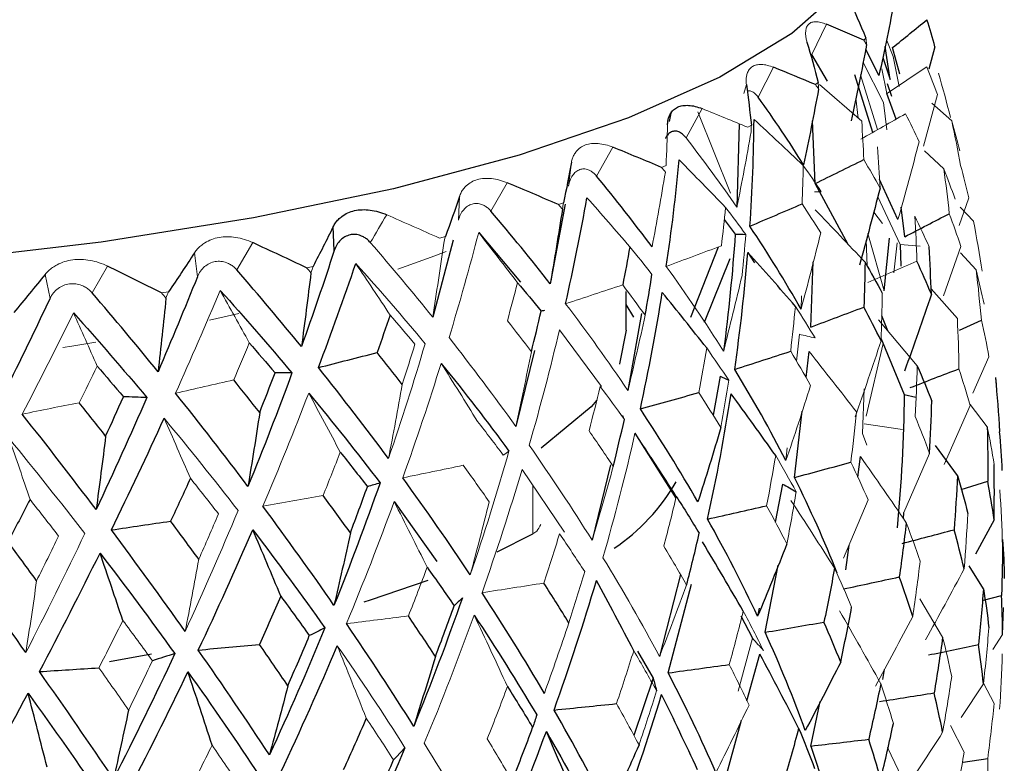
# Paper-space layout '_Dimetric' of a CAD drawing. Header units: millimetres. Extents: x -169 to 64, y -7 to 333.
# Tile 12 of 14: x 8 to 22, y 138 to 149. Entities that reach past the tile are written whole.
import ezdxf

# ---------------------------------------------------------------- set-up
doc = ezdxf.new("R2010")
doc.units = ezdxf.units.MM

psp = doc.layouts.new('_Dimetric')

# ---------------------------------------------------------------- linework, layer by layer
at = {"color": 144, "linetype": 'Continuous', "lineweight": 18}
for p, q in [((19.932, 148.979), (19.721, 148.543)), ((20.801, 148.742), (20.893, 148.515)), ((20.46, 148.427), (20.754, 147.853)), ((20.893, 148.515), (20.978, 148.08)), ((19.172, 148.358), (18.95, 147.928)), ((20.804, 147.979), (20.731, 148.334)), ((19.775, 148.109), (19.814, 148.139)), ((20.424, 148.25), (20.67, 147.461)), ((18.746, 147.983), (18.781, 148.11)), ((20.441, 147.582), (19.833, 148.109)), ((20.392, 147.624), (20.356, 147.915)), ((20.754, 147.853), (20.803, 147.46)), ((21.532, 147.967), (21.329, 147.225)), ((18.081, 147.717), (18.553, 146.548)), ((18.799, 147.496), (18.852, 147.524)), ((16.859, 147.208), (16.623, 146.793)), ((16.22, 146.647), (16.262, 146.992)), ((17.56, 146.918), (17.624, 146.945)), ((15.339, 146.696), (15.101, 146.289)), ((19.761, 146.566), (19.859, 146.567)), ((14.637, 146.157), (14.65, 146.5)), ((20.672, 146.495), (20.992, 145.807)), ((21.982, 146.477), (21.843, 146.08)), ((16.074, 146.383), (16.149, 146.408)), ((20.742, 146.111), (20.613, 146.274)), ((14.362, 145.899), (14.448, 145.921)), ((20.52, 145.499), (20.504, 145.871)), ((20.53, 145.967), (20.763, 145.142)), ((11.676, 145.834), (11.445, 145.442)), ((20.95, 145.833), (20.901, 145.4)), ((20.992, 145.807), (21.281, 145.785)), ((21.866, 145.78), (21.616, 145.07)), ((10.878, 145.342), (10.836, 145.687)), ((9.585, 145.496), (9.363, 145.111)), ((12.448, 145.473), (12.543, 145.492)), ((8.756, 145.03), (8.686, 145.377)), ((21.818, 144.743), (21.44, 145.17)), ((10.36, 145.111), (10.463, 145.126)), ((19.572, 145.066), (19.567, 144.875)), ((21.24, 144.059), (20.682, 144.723)), ((16.091, 144.581), (16.695, 143.762)), ((19.543, 144.514), (19.502, 144.126)), ((20.748, 144.381), (20.504, 143.337)), ((22.273, 144.192), (22.042, 143.668)), ((20.45, 143.087), (20.478, 143.73)), ((22, 143.488), (21.626, 142.642)), ((22.248, 143.183), (22.002, 143.505)), ((20.478, 143.224), (21.027, 143.143)), ((20.513, 142.916), (20.45, 143.087)), ((19.369, 142.878), (19.35, 142.696)), ((21.418, 142.798), (21.048, 141.95)), ((15.552, 142.57), (16.164, 141.666)), ((15.706, 141.641), (15.706, 142.342)), ((20.534, 142.131), (20.179, 141.293)), ((21.606, 140.156), (21.275, 140.707)), ((22.469, 140.191), (22.481, 140.583)), ((22.469, 140.191), (22.328, 139.978)), ((18.869, 140.139), (18.661, 139.377)), ((22.193, 139.481), (21.873, 138.999)), ((22.347, 139.2), (22.192, 139.494)), ((21.915, 138.497), (21.718, 138.882)), ((21.175, 137.812), (20.81, 138.564))]:
    psp.add_line(p, q, dxfattribs=at)
at = {"color": 7, "linetype": 'Continuous', "lineweight": 25}
for p, q in [((19.949, 148.161), (19.721, 148.543)), ((20.689, 148.239), (20.498, 148.618)), ((20.852, 148.182), (20.776, 148.66)), ((20.988, 148.258), (20.885, 148.642)), ((21.495, 148.651), (21.408, 148.331)), ((20.743, 148.501), (20.852, 148.182)), ((20.602, 147.422), (20.344, 148.25)), ((20.874, 147.939), (20.813, 148.12)), ((20.938, 147.614), (20.804, 147.979)), ((21.738, 147.586), (21.451, 147.842)), ((17.699, 147.724), (17.671, 147.579)), ((19.769, 146.685), (19.73, 147.589)), ((18.679, 147.545), (18.645, 146.345)), ((21.623, 146.896), (21.345, 147.156)), ((20.963, 146.169), (20.697, 146.744)), ((20.246, 145.808), (19.769, 146.685)), ((16.171, 146.386), (15.957, 145.241)), ((21.061, 145.92), (21.011, 146.346)), ((22.05, 146.143), (21.859, 146.345)), ((18.462, 146.167), (18.62, 145.957)), ((12.847, 145.72), (12.833, 146.063)), ((14.561, 145.871), (14.266, 144.76)), ((14.927, 145.98), (15.529, 145.265)), ((20.763, 145.142), (20.84, 145.899)), ((17.98, 144.76), (18.378, 145.772)), ((20.992, 145.807), (21.003, 145.496)), ((18.542, 145.603), (18.173, 144.683)), ((18.802, 145.694), (18.897, 145.543)), ((22.089, 145.441), (21.864, 145.686)), ((19.709, 144.619), (19.743, 145.557)), ((17.05, 144.573), (17.05, 145.132)), ((17.161, 144.759), (17.05, 144.942)), ((17.269, 144.812), (17.075, 143.706)), ((20.818, 144.562), (20.728, 144.779)), ((21.85, 144.572), (22.163, 144.717)), ((20.72, 144.447), (21.054, 143.647)), ((15.731, 144.281), (15.461, 143.189)), ((19.639, 143.892), (19.683, 144.266)), ((18.401, 143.91), (18.302, 143.348)), ((21.054, 143.647), (21.222, 143.607)), ((19.473, 142.452), (19.583, 143.407)), ((17.177, 143.09), (17.766, 142.155)), ((21.818, 142.483), (21.503, 142.914)), ((17.577, 142.481), (17.41, 142.739)), ((20.383, 142.457), (20.422, 142.756)), ((16.826, 142.636), (16.56, 141.55)), ((19.301, 142.359), (19.197, 141.81)), ((21.874, 142.278), (22.254, 142.401)), ((13.71, 142.105), (14.323, 141.243)), ((21.042, 141.857), (21.048, 141.95)), ((22.347, 141.842), (22.077, 141.347)), ((15.191, 141.384), (15.706, 141.641)), ((20.213, 141.124), (20.258, 141.478)), ((19.05, 140.224), (19.239, 141.189)), ((22.193, 140.852), (21.987, 141.181)), ((17.83, 141.057), (17.53, 139.876)), ((17.655, 139.64), (17.99, 140.917)), ((22.194, 140.687), (22.453, 140.754)), ((18.964, 140.571), (18.942, 140.456)), ((18.703, 140.459), (18.869, 140.139)), ((9.611, 139.805), (10.217, 139.916)), ((17.211, 139.954), (17.438, 139.562)), ((18.789, 139.238), (18.976, 139.91)), ((20.746, 139.545), (20.767, 139.69)), ((17.438, 139.562), (17.162, 138.737)), ((19.708, 138.586), (19.845, 139.229)), ((18.44, 137.979), (18.711, 138.958)), ((21.9, 138.354), (22.254, 138.405))]:
    psp.add_line(p, q, dxfattribs=at)
at = {"color": 7, "linetype": 'Continuous', "lineweight": 25, "flags": 128}
for points in [[(20.534, 150.013), (20.173, 149.498), (19.433, 148.843), (18.397, 148.218), (17.083, 147.632), (15.51, 147.093), (13.702, 146.611), (11.687, 146.191), (9.494, 145.841), (7.157, 145.566), (4.711, 145.37), (2.195, 145.256), (-0.355, 145.225)], [(17.05, 144.573), (16.953, 144.087), (16.952, 144.085)], [(16.628, 143.564), (16.545, 143.47), (15.826, 142.874)], [(13.277, 140.664), (13.37, 140.693), (14.201, 140.976)]]:
    psp.add_lwpolyline(points, dxfattribs=at)
at = {"color": 144, "linetype": 'Continuous', "lineweight": 18, "flags": 128}
for points in [[(14.457, 145.705), (14.243, 145.623), (13.763, 145.453)], [(11.475, 144.813), (11.369, 144.788), (11.053, 144.718)], [(9.416, 144.403), (9.072, 144.345), (8.94, 144.324)]]:
    psp.add_lwpolyline(points, dxfattribs=at)
at = {"color": 144, "linetype": 'Continuous', "lineweight": 18}
psp.add_arc((18.092, 150.785), 3.133, 319.4798, 320.2164, dxfattribs=at)
at = {"color": 7, "linetype": 'Continuous', "lineweight": 25}
psp.add_arc((15.258, 143.837), 2.898, 303.9548, 330.0446, dxfattribs=at)
for points in [[(20.249, 149.355), (20.336, 149.165), (20.419, 148.973), (20.499, 148.78)], [(20.917, 149.345), (20.845, 148.975), (20.769, 148.607), (20.689, 148.239)], [(20.473, 148.749), (20.295, 148.826), (20.115, 148.903), (19.932, 148.979)], [(20.885, 148.642), (21.051, 148.777), (21.216, 148.91), (21.38, 149.044)], [(21.495, 148.651), (21.459, 148.783), (21.421, 148.913), (21.38, 149.044)], [(19.653, 148.721), (19.71, 148.528), (19.764, 148.334), (19.814, 148.139)], [(20.512, 148.686), (20.442, 148.319), (20.367, 147.953), (20.289, 147.587)], [(19.775, 148.109), (19.576, 148.192), (19.375, 148.275), (19.172, 148.358)], [(18.781, 148.11), (18.808, 147.916), (18.831, 147.72), (18.852, 147.524)], [(19.82, 148.045), (19.752, 147.68), (19.68, 147.316), (19.605, 146.953)], [(19.605, 146.953), (19.4, 147.282), (19.181, 147.607), (18.95, 147.928)], [(18.831, 146.071), (18.866, 146.587), (18.886, 147.1), (18.891, 147.609)], [(19.599, 146.945), (19.364, 147.168), (19.128, 147.389), (18.891, 147.609)], [(17.56, 146.918), (17.328, 147.015), (17.094, 147.111), (16.859, 147.208)], [(16.262, 146.992), (16.227, 146.798), (16.19, 146.603), (16.149, 146.408)], [(17.628, 145.491), (17.704, 146.006), (17.766, 146.517), (17.813, 147.025)], [(18.481, 146.339), (18.259, 146.57), (18.037, 146.798), (17.813, 147.025)], [(19.769, 146.685), (20.003, 146.8), (20.237, 146.915), (20.471, 147.029)], [(17.423, 145.772), (17.168, 146.115), (16.902, 146.455), (16.623, 146.793)], [(16.074, 146.383), (15.83, 146.488), (15.585, 146.592), (15.339, 146.696)], [(20.705, 146.619), (20.61, 146.249), (20.511, 145.879), (20.408, 145.511)], [(14.65, 146.5), (14.586, 146.308), (14.518, 146.115), (14.448, 145.921)], [(16.178, 144.954), (16.293, 145.465), (16.396, 145.974), (16.486, 146.48)], [(15.957, 145.241), (15.682, 145.592), (15.397, 145.942), (15.101, 146.289)], [(16.132, 146.314), (16.076, 145.955), (16.018, 145.597), (15.957, 145.241)], [(18.831, 146.071), (19.082, 146.178), (19.332, 146.285), (19.583, 146.392)], [(20.489, 145.552), (20.251, 145.806), (20.012, 146.058), (19.77, 146.308)], [(21.061, 145.92), (21.275, 146.031), (21.489, 146.141), (21.702, 146.251)], [(12.833, 146.063), (12.739, 145.873), (12.642, 145.683), (12.543, 145.492)], [(19.567, 144.875), (19.34, 145.277), (19.094, 145.675), (18.831, 146.071)], [(18.62, 145.957), (18.581, 145.397), (18.525, 144.835), (18.451, 144.271)], [(18.62, 145.957), (18.671, 145.956), (18.722, 145.955), (18.772, 145.953)], [(12.448, 145.473), (12.192, 145.593), (11.934, 145.714), (11.676, 145.834)], [(12.847, 145.72), (12.699, 145.26), (12.541, 144.799), (12.376, 144.337)], [(17.103, 145.774), (17.07, 145.591), (17.036, 145.408), (17, 145.225)], [(21.443, 145.092), (21.435, 145.32), (21.424, 145.548), (21.41, 145.776)], [(10.836, 145.687), (10.714, 145.5), (10.589, 145.313), (10.463, 145.126)], [(18.612, 144.009), (18.693, 144.574), (18.756, 145.135), (18.802, 145.694)], [(19.486, 144.917), (19.26, 145.178), (19.032, 145.437), (18.802, 145.694)], [(21.443, 145.092), (21.377, 145.251), (21.308, 145.41), (21.235, 145.568)], [(10.36, 145.111), (10.102, 145.239), (9.844, 145.367), (9.585, 145.496)], [(12.376, 144.337), (12.074, 144.707), (11.764, 145.075), (11.445, 145.442)], [(12.62, 144.035), (12.809, 144.536), (12.989, 145.036), (13.158, 145.534)], [(20.489, 145.552), (20.486, 145.337), (20.48, 145.121), (20.471, 144.905)], [(20.489, 145.552), (20.574, 145.404), (20.656, 145.255), (20.736, 145.106)], [(8.686, 145.377), (8.538, 145.194), (8.388, 145.012), (8.235, 144.829)], [(10.878, 145.342), (10.696, 144.888), (10.507, 144.433), (10.311, 143.976)], [(12.512, 145.4), (12.469, 145.044), (12.423, 144.69), (12.376, 144.337)], [(17.324, 144.788), (17.358, 144.985), (17.391, 145.181), (17.421, 145.377)], [(11.205, 145.147), (11.56, 144.753), (11.905, 144.357), (12.239, 143.959)], [(15.486, 145.256), (15.601, 145.12), (15.714, 144.985), (15.826, 144.849)], [(8.756, 145.03), (8.543, 144.582), (8.326, 144.133), (8.102, 143.683)], [(10.311, 143.976), (10.002, 144.356), (9.686, 144.734), (9.363, 145.111)], [(10.425, 145.035), (10.389, 144.68), (10.351, 144.327), (10.311, 143.976)], [(17.254, 143.439), (17.375, 144), (17.481, 144.559), (17.57, 145.116)], [(18.209, 144.318), (17.998, 144.586), (17.785, 144.852), (17.57, 145.116)], [(21.443, 145.092), (21.319, 144.721), (21.19, 144.352), (21.057, 143.985)], [(19.709, 144.619), (19.963, 144.715), (20.217, 144.81), (20.471, 144.905)], [(20.72, 144.421), (20.64, 144.583), (20.557, 144.744), (20.471, 144.905)], [(9.094, 144.824), (9.455, 144.419), (9.807, 144.012), (10.15, 143.603)], [(13.651, 144.792), (13.59, 144.613), (13.528, 144.433), (13.465, 144.252)], [(15.686, 144.263), (15.734, 144.458), (15.781, 144.653), (15.826, 144.849)], [(15.874, 144.856), (15.858, 144.854), (15.843, 144.852), (15.826, 144.849)], [(11.625, 144.39), (11.749, 144.248), (11.872, 144.104), (11.995, 143.961)], [(12.62, 144.035), (12.901, 144.108), (13.183, 144.18), (13.465, 144.252)], [(13.827, 143.794), (13.708, 143.947), (13.587, 144.1), (13.465, 144.252)], [(18.612, 144.009), (18.881, 144.097), (19.15, 144.184), (19.418, 144.271)], [(9.435, 144.056), (9.562, 143.909), (9.687, 143.762), (9.812, 143.614)], [(13.629, 142.726), (13.305, 143.163), (12.969, 143.599), (12.62, 144.035)], [(14.387, 144.096), (14.727, 143.677), (15.052, 143.256), (15.362, 142.833)], [(19.35, 142.696), (19.124, 143.135), (18.878, 143.573), (18.612, 144.009)], [(21.14, 143.748), (21.374, 143.838), (21.607, 143.928), (21.84, 144.017)], [(21.24, 144.059), (21.314, 143.89), (21.383, 143.722), (21.449, 143.553)], [(12.239, 143.959), (12.039, 143.415), (11.828, 142.87), (11.606, 142.325)], [(11.775, 143.387), (11.849, 143.578), (11.922, 143.769), (11.995, 143.961)], [(12.239, 143.959), (12.158, 143.96), (12.077, 143.961), (11.995, 143.961)], [(18.401, 143.91), (18.444, 143.892), (18.485, 143.872), (18.527, 143.853)], [(22.366, 143.893), (22.39, 143.633), (22.41, 143.372), (22.425, 143.111)], [(11.775, 143.387), (11.652, 143.544), (11.527, 143.7), (11.401, 143.857)], [(10.15, 143.603), (9.916, 143.066), (9.672, 142.528), (9.42, 141.991)], [(9.557, 143.048), (9.643, 143.236), (9.728, 143.425), (9.812, 143.614)], [(10.15, 143.603), (10.038, 143.608), (9.925, 143.611), (9.812, 143.614)], [(11.606, 142.325), (11.269, 142.772), (10.921, 143.22), (10.562, 143.666)], [(12.48, 143.669), (12.836, 143.239), (13.178, 142.807), (13.507, 142.374)], [(17.254, 143.439), (17.534, 143.518), (17.814, 143.597), (18.094, 143.675)], [(18.222, 141.853), (18.354, 142.456), (18.467, 143.058), (18.56, 143.658)], [(19.203, 142.768), (18.991, 143.067), (18.776, 143.364), (18.56, 143.658)], [(21.054, 143.647), (21.044, 143.009), (21.01, 142.369), (20.952, 141.729)], [(9.557, 143.048), (9.431, 143.208), (9.305, 143.369), (9.176, 143.53)], [(21.418, 142.798), (21.432, 143.05), (21.442, 143.302), (21.449, 143.553)], [(9.42, 141.991), (9.074, 142.449), (8.719, 142.907), (8.356, 143.365)], [(9.639, 141.698), (9.901, 142.234), (10.154, 142.77), (10.399, 143.305)], [(11.775, 143.387), (11.721, 143.031), (11.664, 142.677), (11.606, 142.325)], [(18.082, 142.101), (17.825, 142.547), (17.549, 142.993), (17.254, 143.439)], [(16.864, 142.612), (16.92, 142.837), (16.973, 143.062), (17.024, 143.287)], [(18.414, 143.173), (18.307, 142.813), (18.196, 142.456), (18.082, 142.101)], [(22.248, 143.183), (22.254, 142.923), (22.256, 142.662), (22.254, 142.401)], [(9.557, 143.048), (9.513, 142.694), (9.467, 142.341), (9.42, 141.991)], [(22.465, 142.554), (22.456, 142.741), (22.443, 142.926), (22.425, 143.111)], [(12.934, 142.818), (13.066, 142.652), (13.197, 142.485), (13.325, 142.319)], [(19.473, 142.452), (19.743, 142.526), (20.014, 142.599), (20.284, 142.673)], [(22.347, 141.842), (22.351, 142.109), (22.351, 142.375), (22.347, 142.64)], [(20.088, 141.077), (19.906, 141.535), (19.701, 141.993), (19.473, 142.452)], [(21.818, 142.483), (21.806, 142.222), (21.79, 141.962), (21.771, 141.701)], [(21.818, 142.483), (21.872, 142.301), (21.923, 142.119), (21.969, 141.936)], [(10.777, 142.441), (10.683, 142.235), (10.588, 142.029), (10.492, 141.824)], [(13.507, 142.374), (13.3, 141.786), (13.079, 141.198), (12.844, 140.611)], [(13.08, 141.656), (13.163, 141.877), (13.245, 142.098), (13.325, 142.319)], [(13.507, 142.374), (13.447, 142.356), (13.386, 142.338), (13.325, 142.319)], [(14.806, 141.051), (14.497, 141.516), (14.173, 141.981), (13.834, 142.447)], [(19.301, 142.359), (19.367, 142.322), (19.432, 142.285), (19.497, 142.247)], [(22.347, 141.842), (22.32, 142.029), (22.289, 142.215), (22.254, 142.401)], [(13.08, 141.656), (12.951, 141.835), (12.82, 142.014), (12.687, 142.193)], [(17.772, 142.18), (17.885, 142.003), (17.995, 141.826), (18.102, 141.649)], [(8.468, 142.135), (8.363, 141.932), (8.257, 141.73), (8.15, 141.528)], [(12.844, 140.611), (12.516, 141.086), (12.174, 141.562), (11.82, 142.039)], [(18.222, 141.853), (18.506, 141.918), (18.789, 141.983), (19.072, 142.047)], [(9.639, 141.698), (9.923, 141.741), (10.208, 141.783), (10.492, 141.824)], [(10.898, 141.275), (10.764, 141.458), (10.629, 141.641), (10.492, 141.824)], [(18.942, 140.456), (18.724, 140.921), (18.484, 141.386), (18.222, 141.853)], [(21.082, 141.801), (21.052, 141.541), (21.019, 141.281), (20.981, 141.021)], [(10.702, 140.237), (10.358, 140.723), (10.004, 141.21), (9.639, 141.698)], [(10.891, 139.968), (11.163, 140.545), (11.424, 141.122), (11.675, 141.701)], [(11.675, 141.701), (12.034, 141.229), (12.38, 140.758), (12.712, 140.287)], [(12.079, 140.743), (11.946, 141.064), (11.811, 141.383), (11.675, 141.701)], [(13.08, 141.656), (13.004, 141.306), (12.925, 140.957), (12.844, 140.611)], [(17.92, 140.904), (17.984, 141.152), (18.045, 141.4), (18.102, 141.649)], [(21.021, 141.503), (21.272, 141.569), (21.521, 141.635), (21.771, 141.701)], [(21.915, 141.138), (21.871, 141.326), (21.823, 141.514), (21.771, 141.701)], [(8.563, 140.966), (8.427, 141.153), (8.289, 141.34), (8.15, 141.528)], [(18.736, 140.53), (18.543, 140.864), (18.347, 141.195), (18.149, 141.525)], [(19.363, 141.496), (19.227, 141.147), (19.086, 140.801), (18.942, 140.456)], [(22.469, 141.562), (22.468, 141.293), (22.463, 141.024), (22.453, 140.754)], [(22.469, 141.562), (22.482, 141.375), (22.49, 141.187), (22.493, 140.999)], [(8.409, 139.933), (8.056, 140.43), (7.694, 140.928), (7.324, 141.428)], [(8.604, 139.658), (8.903, 140.226), (9.194, 140.795), (9.476, 141.365)], [(9.476, 141.365), (9.847, 140.881), (10.206, 140.398), (10.553, 139.917)], [(9.804, 140.395), (9.696, 140.72), (9.586, 141.043), (9.476, 141.365)], [(14.185, 141.16), (14.317, 140.975), (14.447, 140.791), (14.574, 140.606)], [(20.049, 141.147), (20.002, 140.888), (19.952, 140.63), (19.897, 140.371)], [(16.225, 140.361), (16.108, 140.551), (15.988, 140.741), (15.865, 140.932)], [(16.012, 139.105), (16.233, 139.726), (16.437, 140.348), (16.622, 140.972)], [(17.159, 139.959), (16.982, 140.299), (16.803, 140.637), (16.622, 140.972)], [(20.177, 140.848), (20.445, 140.906), (20.714, 140.963), (20.981, 141.021)], [(21.175, 140.453), (21.114, 140.643), (21.05, 140.832), (20.981, 141.021)], [(15.873, 139.345), (15.591, 139.826), (15.292, 140.309), (14.975, 140.794)], [(22.193, 140.852), (22.174, 140.584), (22.151, 140.315), (22.123, 140.046)], [(22.193, 140.852), (22.224, 140.664), (22.25, 140.476), (22.271, 140.287)], [(22.469, 140.191), (22.468, 140.378), (22.463, 140.566), (22.453, 140.754)], [(12.079, 140.743), (11.978, 140.512), (11.875, 140.281), (11.771, 140.05)], [(12.079, 140.743), (12.218, 140.554), (12.355, 140.365), (12.489, 140.176)], [(14.693, 140.722), (14.476, 140.102), (14.243, 139.485), (13.992, 138.87)], [(14.303, 139.875), (14.396, 140.119), (14.486, 140.362), (14.574, 140.606)], [(14.693, 140.722), (14.654, 140.684), (14.614, 140.645), (14.574, 140.606)], [(14.861, 140.472), (15.18, 139.991), (15.48, 139.512), (15.762, 139.034)], [(20.138, 139.796), (20.195, 140.06), (20.247, 140.324), (20.296, 140.587)], [(13.992, 138.87), (13.685, 139.36), (13.362, 139.853), (13.024, 140.349)], [(14.303, 139.875), (14.176, 140.07), (14.047, 140.264), (13.916, 140.459)], [(19.05, 140.224), (19.332, 140.273), (19.615, 140.322), (19.897, 140.371)], [(20.138, 139.796), (20.062, 139.988), (19.981, 140.18), (19.897, 140.371)], [(12.712, 140.287), (12.461, 139.674), (12.195, 139.065), (11.915, 138.459)], [(12.712, 140.287), (12.639, 140.25), (12.564, 140.213), (12.489, 140.176)], [(19.628, 138.809), (19.459, 139.278), (19.266, 139.75), (19.05, 140.224)], [(10.891, 139.968), (11.184, 139.996), (11.477, 140.023), (11.771, 140.05)], [(12.18, 139.454), (12.046, 139.653), (11.909, 139.851), (11.771, 140.05)], [(12.18, 139.454), (12.285, 139.695), (12.388, 139.935), (12.489, 140.176)], [(21.4, 139.898), (21.641, 139.947), (21.882, 139.996), (22.123, 140.046)], [(21.606, 140.156), (21.569, 139.888), (21.528, 139.62), (21.483, 139.352)], [(22.193, 139.481), (22.174, 139.669), (22.151, 139.857), (22.123, 140.046)], [(10.553, 139.917), (10.271, 139.313), (9.977, 138.712), (9.671, 138.115)], [(10.553, 139.917), (10.446, 139.883), (10.338, 139.849), (10.23, 139.815)], [(11.915, 138.459), (11.586, 138.958), (11.245, 139.462), (10.891, 139.968)], [(12.078, 138.209), (12.363, 138.813), (12.634, 139.421), (12.891, 140.03)], [(19.533, 138.843), (19.35, 139.201), (19.165, 139.556), (18.976, 139.91)], [(14.303, 139.875), (14.202, 139.538), (14.098, 139.203), (13.992, 138.87)], [(17.655, 139.64), (17.948, 139.68), (18.241, 139.72), (18.534, 139.76)], [(20.138, 139.796), (19.972, 139.465), (19.802, 139.136), (19.628, 138.809)], [(8.604, 139.658), (8.889, 139.677), (9.175, 139.695), (9.461, 139.713)], [(9.671, 138.115), (9.325, 138.626), (8.97, 139.14), (8.604, 139.658)], [(9.843, 137.86), (10.153, 138.455), (10.453, 139.053), (10.741, 139.655)], [(10.741, 139.655), (11.099, 139.152), (11.443, 138.653), (11.773, 138.155)], [(11.088, 138.599), (10.974, 138.953), (10.858, 139.305), (10.741, 139.655)], [(18.342, 138.206), (18.134, 138.68), (17.905, 139.159), (17.655, 139.64)], [(17.438, 139.562), (17.455, 139.502), (17.472, 139.442), (17.488, 139.382)], [(20.715, 139.483), (20.661, 139.217), (20.603, 138.951), (20.541, 138.684)], [(7.469, 137.585), (7.801, 138.17), (8.125, 138.758), (8.44, 139.35)], [(8.44, 139.35), (8.81, 138.836), (9.169, 138.325), (9.516, 137.817)], [(8.713, 138.284), (8.623, 138.641), (8.532, 138.996), (8.44, 139.35)], [(12.18, 139.454), (12.094, 139.12), (12.006, 138.788), (11.915, 138.459)], [(15.341, 139.443), (15.465, 139.246), (15.586, 139.05), (15.704, 138.854)], [(16.913, 137.417), (17.149, 138.051), (17.366, 138.689), (17.561, 139.329)], [(18.078, 138.245), (17.908, 138.608), (17.736, 138.97), (17.561, 139.329)], [(20.699, 139.228), (20.961, 139.269), (21.222, 139.311), (21.483, 139.352)], [(21.606, 138.785), (21.569, 138.973), (21.528, 139.162), (21.483, 139.352)], [(16.012, 139.105), (16.312, 139.136), (16.611, 139.166), (16.911, 139.197)], [(9.886, 139.104), (9.816, 138.771), (9.744, 138.442), (9.671, 138.115)], [(16.799, 137.647), (16.556, 138.129), (16.294, 138.615), (16.012, 139.105)], [(13.308, 138.987), (13.201, 138.739), (13.091, 138.491), (12.978, 138.243)], [(15.762, 139.034), (15.744, 138.974), (15.724, 138.914), (15.704, 138.854)], [(20.715, 138.112), (20.779, 138.377), (20.84, 138.643), (20.896, 138.91)], [(15.149, 136.907), (15.418, 137.534), (15.668, 138.164), (15.901, 138.797)], [(15.409, 138.085), (15.511, 138.341), (15.609, 138.597), (15.704, 138.854)], [(15.901, 138.797), (16.182, 138.31), (16.444, 137.825), (16.685, 137.344)], [(16.368, 137.697), (16.215, 138.066), (16.059, 138.432), (15.901, 138.797)], [(19.533, 138.843), (19.463, 138.579), (19.389, 138.315), (19.311, 138.051)], [(19.533, 138.843), (19.614, 138.65), (19.69, 138.456), (19.763, 138.263)], [(19.708, 138.586), (19.986, 138.618), (20.263, 138.651), (20.541, 138.684)], [(20.715, 138.112), (20.661, 138.302), (20.603, 138.493), (20.541, 138.684)], [(13.865, 138.563), (13.603, 137.936), (13.324, 137.313), (13.029, 136.695)], [(17.235, 138.604), (17.093, 138.282), (16.947, 137.963), (16.799, 137.647)], [(19.708, 138.586), (19.87, 138.118), (20.009, 137.655), (20.123, 137.197)], [(13.367, 137.627), (13.481, 137.88), (13.593, 138.133), (13.701, 138.386)]]:
    psp.add_open_spline(points, degree=3, dxfattribs=at)
at = {"color": 144, "linetype": 'Continuous', "lineweight": 18}
for points, knots in [([(19.653, 148.721), (19.648, 148.74), (19.638, 148.779), (19.632, 148.831), (19.633, 148.887), (19.645, 148.94), (19.675, 148.983), (19.72, 149.009), (19.78, 149.017), (19.85, 149.009), (19.905, 148.989), (19.932, 148.979)], [0, 0, 0, 0, 0.081752, 0.164931, 0.250654, 0.376507, 0.500448, 0.624254, 0.749972, 0.877224, 1, 1, 1, 1]), ([(18.781, 148.11), (18.779, 148.129), (18.775, 148.168), (18.78, 148.221), (18.792, 148.276), (18.819, 148.329), (18.864, 148.371), (18.924, 148.395), (18.997, 148.401), (19.08, 148.391), (19.142, 148.368), (19.172, 148.358)], [0, 0, 0, 0, 0.081752, 0.164931, 0.250654, 0.376507, 0.500448, 0.624254, 0.749972, 0.877224, 1, 1, 1, 1]), ([(18.95, 147.928), (18.934, 147.947), (18.904, 147.985), (18.857, 148.014), (18.819, 148.025), (18.8, 148.017), (18.794, 148.015)], [0, 0, 0, 0, 0.289658, 0.582388, 0.872726, 1, 1, 1, 1]), ([(16.262, 146.992), (16.266, 147.011), (16.275, 147.05), (16.299, 147.101), (16.336, 147.155), (16.388, 147.205), (16.462, 147.243), (16.549, 147.263), (16.646, 147.263), (16.751, 147.247), (16.823, 147.221), (16.859, 147.208)], [0, 0, 0, 0, 0.081752, 0.164931, 0.250654, 0.376507, 0.500448, 0.624254, 0.749972, 0.877224, 1, 1, 1, 1]), ([(16.623, 146.793), (16.611, 146.807), (16.587, 146.834), (16.546, 146.864), (16.498, 146.888), (16.441, 146.899), (16.38, 146.889), (16.324, 146.857), (16.277, 146.804), (16.239, 146.734), (16.227, 146.676), (16.22, 146.647)], [0, 0, 0, 0, 0.083196, 0.165851, 0.250211, 0.374779, 0.499889, 0.625105, 0.749882, 0.875577, 1, 1, 1, 1]), ([(14.65, 146.5), (14.658, 146.519), (14.673, 146.558), (14.706, 146.608), (14.754, 146.661), (14.819, 146.709), (14.906, 146.745), (15.004, 146.761), (15.112, 146.758), (15.224, 146.739), (15.301, 146.71), (15.339, 146.696)], [0, 0, 0, 0, 0.081752, 0.164931, 0.250654, 0.376507, 0.500448, 0.624254, 0.749972, 0.877224, 1, 1, 1, 1]), ([(15.101, 146.289), (15.088, 146.303), (15.062, 146.331), (15.018, 146.362), (14.965, 146.388), (14.901, 146.401), (14.831, 146.393), (14.766, 146.363), (14.709, 146.311), (14.663, 146.243), (14.645, 146.185), (14.637, 146.157)], [0, 0, 0, 0, 0.083196, 0.165851, 0.250211, 0.374779, 0.499889, 0.625105, 0.749882, 0.875577, 1, 1, 1, 1]), ([(10.836, 145.687), (10.849, 145.705), (10.875, 145.742), (10.926, 145.79), (10.994, 145.839), (11.081, 145.882), (11.189, 145.912), (11.306, 145.922), (11.43, 145.911), (11.555, 145.884), (11.636, 145.85), (11.676, 145.834)], [0, 0, 0, 0, 0.081752, 0.164931, 0.250654, 0.376507, 0.500448, 0.624254, 0.749972, 0.877224, 1, 1, 1, 1]), ([(8.686, 145.377), (8.702, 145.394), (8.734, 145.431), (8.793, 145.477), (8.868, 145.523), (8.964, 145.564), (9.082, 145.59), (9.206, 145.596), (9.335, 145.581), (9.463, 145.55), (9.545, 145.514), (9.585, 145.496)], [0, 0, 0, 0, 0.081752, 0.164931, 0.250654, 0.376507, 0.500448, 0.624254, 0.749972, 0.877224, 1, 1, 1, 1]), ([(11.445, 145.442), (11.431, 145.457), (11.403, 145.486), (11.353, 145.521), (11.292, 145.55), (11.217, 145.568), (11.133, 145.564), (11.052, 145.539), (10.98, 145.491), (10.918, 145.427), (10.891, 145.37), (10.878, 145.342)], [0, 0, 0, 0, 0.083196, 0.165851, 0.250211, 0.374779, 0.499889, 0.625105, 0.749882, 0.875577, 1, 1, 1, 1]), ([(9.363, 145.111), (9.348, 145.126), (9.32, 145.157), (9.268, 145.193), (9.204, 145.224), (9.126, 145.244), (9.036, 145.243), (8.949, 145.221), (8.87, 145.176), (8.802, 145.113), (8.771, 145.058), (8.756, 145.03)], [0, 0, 0, 0, 0.083196, 0.165851, 0.250211, 0.374779, 0.499889, 0.625105, 0.749882, 0.875577, 1, 1, 1, 1]), ([(15.706, 141.641), (15.726, 141.653), (15.776, 141.681), (15.803, 141.742), (15.82, 141.778)], [0, 0, 0, 0, 0.409725, 1, 1, 1, 1])]:
    psp.add_open_spline(points, degree=3, knots=knots, dxfattribs=at)
for points in [[(20.512, 148.686), (20.499, 148.707), (20.486, 148.728), (20.473, 148.749)], [(20.512, 148.686), (20.508, 148.718), (20.504, 148.749), (20.499, 148.78)], [(20.804, 147.979), (20.995, 148.108), (21.185, 148.236), (21.376, 148.364)], [(21.532, 147.967), (21.483, 148.1), (21.43, 148.232), (21.376, 148.364)], [(21.547, 148.274), (21.607, 148.062), (21.665, 147.849), (21.719, 147.637)], [(19.82, 148.045), (19.818, 148.076), (19.816, 148.108), (19.814, 148.139)], [(19.82, 148.045), (19.805, 148.066), (19.79, 148.088), (19.775, 148.109)], [(17.912, 147.342), (17.989, 147.482), (18.066, 147.623), (18.143, 147.764)], [(18.799, 147.496), (18.582, 147.586), (18.364, 147.675), (18.143, 147.764)], [(20.43, 147.324), (20.644, 147.446), (20.858, 147.568), (21.071, 147.689)], [(20.441, 147.582), (20.453, 147.398), (20.463, 147.214), (20.471, 147.029)], [(21.268, 147.287), (21.205, 147.421), (21.139, 147.555), (21.071, 147.689)], [(21.738, 147.586), (21.783, 147.372), (21.825, 147.158), (21.864, 146.944)], [(21.738, 147.586), (21.779, 147.443), (21.817, 147.3), (21.852, 147.156)], [(17.645, 147.531), (17.641, 147.336), (17.634, 147.141), (17.624, 146.945)], [(18.849, 147.43), (18.785, 147.067), (18.716, 146.706), (18.645, 146.345)], [(18.849, 147.43), (18.85, 147.462), (18.851, 147.493), (18.852, 147.524)], [(18.645, 146.345), (18.413, 146.68), (18.169, 147.013), (17.912, 147.342)], [(21.268, 147.287), (21.17, 146.913), (21.069, 146.54), (20.963, 146.169)], [(20.705, 146.619), (20.695, 146.817), (20.683, 147.014), (20.668, 147.211)], [(20.705, 146.619), (20.629, 146.756), (20.551, 146.893), (20.471, 147.029)], [(17.614, 146.85), (17.554, 146.489), (17.49, 146.13), (17.423, 145.772)], [(17.614, 146.85), (17.596, 146.873), (17.578, 146.896), (17.56, 146.918)], [(19.599, 146.945), (19.595, 146.761), (19.59, 146.577), (19.583, 146.392)], [(19.599, 146.945), (19.688, 146.82), (19.774, 146.694), (19.859, 146.567)], [(21.623, 146.896), (21.652, 146.682), (21.679, 146.466), (21.702, 146.251)], [(21.623, 146.896), (21.68, 146.752), (21.733, 146.607), (21.784, 146.462)], [(21.982, 146.477), (21.946, 146.633), (21.907, 146.789), (21.864, 146.944)], [(17.103, 145.774), (16.899, 146.011), (16.693, 146.246), (16.486, 146.48)], [(16.132, 146.314), (16.112, 146.337), (16.093, 146.36), (16.074, 146.383)], [(16.132, 146.314), (16.138, 146.345), (16.143, 146.376), (16.149, 146.408)], [(18.481, 146.339), (18.463, 146.156), (18.443, 145.972), (18.421, 145.788)], [(18.481, 146.339), (18.58, 146.211), (18.677, 146.082), (18.772, 145.953)], [(19.851, 145.975), (19.764, 146.114), (19.675, 146.253), (19.583, 146.392)], [(13.367, 145.836), (13.445, 145.969), (13.524, 146.102), (13.603, 146.236)], [(14.362, 145.899), (14.11, 146.012), (13.857, 146.124), (13.603, 146.236)], [(21.205, 146.215), (21.276, 146.069), (21.345, 145.923), (21.41, 145.776)], [(21.205, 146.215), (21.218, 146), (21.228, 145.784), (21.235, 145.568)], [(21.866, 145.78), (21.815, 145.938), (21.76, 146.095), (21.702, 146.251)], [(22.05, 146.143), (22.096, 145.903), (22.137, 145.662), (22.175, 145.421)], [(14.423, 145.828), (14.431, 145.859), (14.439, 145.89), (14.448, 145.921)], [(14.501, 144.466), (14.654, 144.973), (14.796, 145.478), (14.927, 145.98)], [(15.486, 145.256), (15.301, 145.499), (15.114, 145.74), (14.927, 145.98)], [(18.719, 145.361), (18.739, 145.558), (18.757, 145.756), (18.772, 145.953)], [(19.851, 145.975), (19.76, 145.607), (19.665, 145.24), (19.567, 144.875)], [(14.266, 144.76), (13.976, 145.121), (13.677, 145.479), (13.367, 145.836)], [(14.423, 145.828), (14.373, 145.471), (14.321, 145.115), (14.266, 144.76)], [(17.103, 145.774), (17.211, 145.642), (17.317, 145.51), (17.421, 145.377)], [(17.628, 145.491), (17.892, 145.591), (18.156, 145.689), (18.421, 145.788)], [(20.529, 145.259), (20.765, 145.362), (21, 145.466), (21.235, 145.568)], [(12.512, 145.4), (12.491, 145.424), (12.47, 145.449), (12.448, 145.473)], [(12.512, 145.4), (12.522, 145.431), (12.533, 145.461), (12.543, 145.492)], [(13.158, 145.534), (13.503, 145.151), (13.835, 144.766), (14.156, 144.379)], [(13.651, 144.792), (13.488, 145.041), (13.323, 145.288), (13.158, 145.534)], [(18.451, 144.271), (18.194, 144.68), (17.919, 145.087), (17.628, 145.491)], [(22.089, 145.441), (22.118, 145.2), (22.142, 144.958), (22.163, 144.717)], [(22.089, 145.441), (22.13, 145.277), (22.168, 145.112), (22.202, 144.946)], [(18.719, 145.361), (18.633, 144.996), (18.544, 144.633), (18.451, 144.271)], [(10.562, 143.666), (10.784, 144.161), (10.999, 144.655), (11.205, 145.147)], [(11.625, 144.39), (11.486, 144.644), (11.346, 144.896), (11.205, 145.147)], [(15.486, 145.256), (15.439, 145.074), (15.39, 144.893), (15.34, 144.71)], [(16.178, 144.954), (16.452, 145.045), (16.726, 145.135), (17, 145.225)], [(17.324, 144.788), (17.218, 144.934), (17.11, 145.079), (17, 145.225)], [(10.425, 145.035), (10.403, 145.06), (10.382, 145.085), (10.36, 145.111)], [(10.425, 145.035), (10.437, 145.065), (10.45, 145.096), (10.463, 145.126)], [(20.72, 144.421), (20.728, 144.65), (20.733, 144.878), (20.736, 145.106)], [(17.075, 143.706), (16.792, 144.124), (16.493, 144.54), (16.178, 144.954)], [(19.486, 144.917), (19.466, 144.702), (19.443, 144.486), (19.418, 144.271)], [(19.486, 144.917), (19.584, 144.765), (19.678, 144.613), (19.77, 144.462)], [(8.356, 143.365), (8.608, 143.853), (8.855, 144.339), (9.094, 144.824)], [(9.435, 144.056), (9.322, 144.313), (9.209, 144.569), (9.094, 144.824)], [(13.651, 144.792), (13.772, 144.653), (13.891, 144.514), (14.009, 144.374)], [(17.324, 144.788), (17.244, 144.426), (17.162, 144.065), (17.075, 143.706)], [(21.818, 144.743), (21.829, 144.501), (21.837, 144.259), (21.84, 144.017)], [(22.273, 144.192), (22.241, 144.367), (22.204, 144.542), (22.163, 144.717)], [(15.686, 144.263), (15.572, 144.412), (15.457, 144.561), (15.34, 144.71)], [(15.654, 142.916), (15.814, 143.472), (15.96, 144.027), (16.091, 144.581)], [(15.461, 143.189), (15.155, 143.616), (14.835, 144.041), (14.501, 144.466)], [(19.543, 144.514), (19.619, 144.497), (19.695, 144.48), (19.77, 144.462)], [(11.625, 144.39), (11.551, 144.213), (11.476, 144.035), (11.401, 143.857)], [(14.156, 144.379), (13.993, 143.829), (13.817, 143.278), (13.629, 142.726)], [(13.827, 143.794), (13.889, 143.987), (13.95, 144.181), (14.009, 144.374)], [(18.209, 144.318), (18.173, 144.103), (18.134, 143.889), (18.094, 143.675)], [(18.209, 144.318), (18.318, 144.163), (18.424, 144.008), (18.527, 143.853)], [(20.72, 144.421), (20.599, 144.055), (20.475, 143.69), (20.346, 143.327)], [(15.686, 144.263), (15.614, 143.903), (15.539, 143.545), (15.461, 143.189)], [(19.705, 143.779), (19.612, 143.943), (19.517, 144.107), (19.418, 144.271)], [(20.365, 143.397), (20.14, 143.689), (19.912, 143.979), (19.683, 144.266)], [(9.435, 144.056), (9.35, 143.881), (9.264, 143.706), (9.176, 143.53)], [(13.834, 142.447), (14.031, 142.998), (14.215, 143.548), (14.387, 144.096)], [(14.91, 143.261), (14.737, 143.541), (14.563, 143.82), (14.387, 144.096)], [(21.24, 144.059), (21.234, 143.817), (21.224, 143.575), (21.211, 143.332)], [(22, 143.488), (21.951, 143.665), (21.897, 143.841), (21.84, 144.017)], [(22.366, 143.893), (22.385, 143.713), (22.401, 143.533), (22.412, 143.352)], [(10.562, 143.666), (10.841, 143.73), (11.121, 143.794), (11.401, 143.857)], [(13.827, 143.794), (13.764, 143.436), (13.698, 143.08), (13.629, 142.726)], [(16.677, 143.763), (16.625, 143.55), (16.571, 143.337), (16.515, 143.125)], [(16.677, 143.763), (16.795, 143.604), (16.911, 143.446), (17.024, 143.287)], [(18.414, 143.173), (18.454, 143.399), (18.492, 143.626), (18.527, 143.853)], [(19.705, 143.779), (19.591, 143.416), (19.472, 143.055), (19.35, 142.696)], [(11.82, 142.039), (12.051, 142.583), (12.271, 143.127), (12.48, 143.669)], [(12.934, 142.818), (12.784, 143.103), (12.633, 143.387), (12.48, 143.669)], [(18.414, 143.173), (18.31, 143.34), (18.203, 143.507), (18.094, 143.675)], [(8.356, 143.365), (8.629, 143.421), (8.903, 143.476), (9.176, 143.53)], [(10.399, 143.305), (10.765, 142.863), (11.119, 142.421), (11.463, 141.977)], [(10.777, 142.441), (10.652, 142.731), (10.526, 143.019), (10.399, 143.305)], [(17.001, 143.347), (17.009, 143.328), (17.017, 143.308), (17.024, 143.287)], [(20.365, 143.397), (20.341, 143.156), (20.314, 142.914), (20.284, 142.673)], [(21.418, 142.798), (21.352, 142.976), (21.283, 143.154), (21.211, 143.332)], [(14.91, 143.261), (15.036, 143.098), (15.16, 142.936), (15.281, 142.774)], [(22.248, 143.183), (22.285, 143.003), (22.318, 142.822), (22.347, 142.64)], [(16.864, 142.612), (16.75, 142.783), (16.634, 142.954), (16.515, 143.125)], [(16.716, 141.298), (16.887, 141.896), (17.041, 142.493), (17.177, 143.09)], [(17.772, 142.18), (17.576, 142.485), (17.377, 142.789), (17.177, 143.09)], [(8.171, 143.01), (8.542, 142.556), (8.905, 142.102), (9.257, 141.648)], [(8.468, 142.135), (8.37, 142.428), (8.271, 142.72), (8.171, 143.01)], [(16.56, 141.55), (16.275, 142.005), (15.973, 142.46), (15.654, 142.916)], [(12.934, 142.818), (12.853, 142.609), (12.771, 142.401), (12.687, 142.193)], [(15.362, 142.833), (15.193, 142.239), (15.007, 141.645), (14.806, 141.051)], [(15.362, 142.833), (15.335, 142.814), (15.309, 142.794), (15.281, 142.774)], [(19.203, 142.768), (19.162, 142.528), (19.118, 142.287), (19.072, 142.047)], [(19.203, 142.768), (19.304, 142.594), (19.402, 142.42), (19.497, 142.247)], [(21.082, 141.801), (20.864, 142.121), (20.644, 142.44), (20.422, 142.756)], [(13.834, 142.447), (14.124, 142.508), (14.414, 142.568), (14.704, 142.628)], [(15.078, 142.104), (14.956, 142.278), (14.831, 142.453), (14.704, 142.628)], [(16.864, 142.612), (16.766, 142.256), (16.665, 141.902), (16.56, 141.55)], [(20.534, 142.131), (20.454, 142.312), (20.371, 142.492), (20.284, 142.673)], [(14.975, 140.794), (15.183, 141.386), (15.376, 141.978), (15.552, 142.57)], [(10.777, 142.441), (10.913, 142.27), (11.048, 142.1), (11.181, 141.929)], [(11.82, 142.039), (12.109, 142.091), (12.398, 142.142), (12.687, 142.193)], [(17.772, 142.18), (17.715, 141.941), (17.655, 141.703), (17.592, 141.464)], [(19.363, 141.496), (19.411, 141.747), (19.456, 141.997), (19.497, 142.247)], [(22.43, 142.276), (22.447, 142.007), (22.459, 141.738), (22.467, 141.469)], [(8.468, 142.135), (8.607, 141.96), (8.744, 141.785), (8.88, 141.61)], [(13.024, 140.349), (13.266, 140.933), (13.495, 141.519), (13.71, 142.105)], [(14.185, 141.16), (14.028, 141.477), (13.87, 141.792), (13.71, 142.105)], [(15.078, 142.104), (14.99, 141.751), (14.9, 141.4), (14.806, 141.051)], [(19.363, 141.496), (19.269, 141.68), (19.172, 141.863), (19.072, 142.047)], [(20.049, 141.147), (19.843, 141.474), (19.634, 141.799), (19.422, 142.122)], [(11.463, 141.977), (11.221, 141.396), (10.967, 140.816), (10.702, 140.237)], [(10.898, 141.275), (10.994, 141.493), (11.088, 141.711), (11.181, 141.929)], [(21.915, 141.138), (21.937, 141.405), (21.955, 141.671), (21.969, 141.936)], [(21.082, 141.801), (21.152, 141.617), (21.219, 141.433), (21.282, 141.248)], [(9.257, 141.648), (8.984, 141.074), (8.701, 140.503), (8.409, 139.933)], [(8.563, 140.966), (8.67, 141.18), (8.776, 141.395), (8.88, 141.61)], [(16.091, 141.642), (16.018, 141.405), (15.943, 141.168), (15.865, 140.932)], [(16.091, 141.642), (16.215, 141.461), (16.336, 141.28), (16.453, 141.099)], [(17.92, 140.904), (17.814, 141.09), (17.704, 141.277), (17.592, 141.464)], [(10.898, 141.275), (10.835, 140.927), (10.769, 140.581), (10.702, 140.237)], [(17.53, 139.876), (17.279, 140.348), (17.007, 140.822), (16.716, 141.298)], [(21.175, 140.453), (21.215, 140.719), (21.25, 140.984), (21.282, 141.248)], [(14.185, 141.16), (14.097, 140.926), (14.008, 140.692), (13.916, 140.459)], [(16.225, 140.361), (16.304, 140.607), (16.38, 140.853), (16.453, 141.099)], [(20.049, 141.147), (20.135, 140.96), (20.218, 140.774), (20.296, 140.587)], [(21.915, 141.138), (21.734, 140.796), (21.549, 140.455), (21.36, 140.117)], [(8.563, 140.966), (8.514, 140.619), (8.462, 140.275), (8.409, 139.933)], [(14.975, 140.794), (15.272, 140.84), (15.569, 140.886), (15.865, 140.932)], [(17.92, 140.904), (17.794, 140.559), (17.664, 140.216), (17.53, 139.876)], [(14.144, 138.626), (14.399, 139.239), (14.638, 139.854), (14.861, 140.472)], [(15.341, 139.443), (15.183, 139.788), (15.023, 140.131), (14.861, 140.472)], [(18.736, 140.53), (18.672, 140.273), (18.605, 140.017), (18.534, 139.76)], [(18.736, 140.53), (18.836, 140.341), (18.932, 140.151), (19.025, 139.962)], [(20.715, 139.483), (20.521, 139.835), (20.324, 140.184), (20.123, 140.532)], [(9.804, 140.395), (9.691, 140.167), (9.577, 139.94), (9.461, 139.713)], [(9.804, 140.395), (9.948, 140.201), (10.09, 140.008), (10.23, 139.815)], [(13.024, 140.349), (13.321, 140.385), (13.619, 140.422), (13.916, 140.459)], [(16.225, 140.361), (16.111, 140.02), (15.993, 139.681), (15.873, 139.345)], [(21.175, 140.453), (21, 140.116), (20.822, 139.782), (20.639, 139.45)], [(22.193, 139.481), (22.224, 139.749), (22.25, 140.018), (22.271, 140.287)], [(18.869, 140.139), (18.922, 140.08), (18.974, 140.021), (19.025, 139.962)], [(21.606, 140.156), (21.653, 139.966), (21.697, 139.777), (21.736, 139.587)], [(12.891, 140.03), (13.232, 139.539), (13.557, 139.05), (13.865, 138.563)], [(13.308, 138.987), (13.171, 139.337), (13.032, 139.685), (12.891, 140.03)], [(17.159, 139.959), (17.079, 139.705), (16.997, 139.451), (16.911, 139.197)], [(17.159, 139.959), (17.272, 139.767), (17.381, 139.574), (17.488, 139.382)], [(22.465, 139.913), (22.456, 139.646), (22.443, 139.38), (22.425, 139.115)], [(9.886, 139.104), (10.002, 139.34), (10.117, 139.577), (10.23, 139.815)], [(18.819, 139.177), (18.727, 139.371), (18.632, 139.566), (18.534, 139.76)], [(9.886, 139.104), (9.746, 139.306), (9.604, 139.509), (9.461, 139.713)], [(20.715, 139.483), (20.779, 139.292), (20.84, 139.101), (20.896, 138.91)], [(21.606, 138.785), (21.653, 139.052), (21.697, 139.319), (21.736, 139.587)], [(15.341, 139.443), (15.247, 139.191), (15.15, 138.94), (15.05, 138.689)], [(17.235, 138.604), (17.323, 138.863), (17.407, 139.122), (17.488, 139.382)], [(17.235, 138.604), (17.13, 138.801), (17.022, 138.999), (16.911, 139.197)], [(22.347, 139.2), (22.32, 138.934), (22.289, 138.669), (22.254, 138.405)], [(18.819, 139.177), (18.663, 138.851), (18.504, 138.527), (18.342, 138.206)], [(13.308, 138.987), (13.442, 138.787), (13.573, 138.586), (13.701, 138.386)], [(21.606, 138.785), (21.403, 138.471), (21.198, 138.159), (20.989, 137.851)], [(15.019, 137.141), (14.745, 137.631), (14.453, 138.126), (14.144, 138.626)], [(15.409, 138.085), (15.292, 138.286), (15.173, 138.487), (15.05, 138.689)], [(11.088, 138.599), (10.969, 138.354), (10.848, 138.11), (10.724, 137.866)], [(11.088, 138.599), (11.229, 138.394), (11.368, 138.19), (11.505, 137.986)], [(13.865, 138.563), (13.811, 138.504), (13.756, 138.445), (13.701, 138.386)], [(21.915, 138.497), (21.871, 138.232), (21.823, 137.968), (21.771, 137.705)], [(22.248, 137.865), (22.254, 138.044), (22.256, 138.224), (22.254, 138.405)]]:
    psp.add_open_spline(points, degree=3, dxfattribs=at)
at = {"color": 7, "linetype": 'Continuous', "lineweight": 25}
for points, knots in [([(17.645, 147.531), (17.647, 147.55), (17.649, 147.589), (17.663, 147.641), (17.688, 147.696), (17.728, 147.748), (17.788, 147.788), (17.862, 147.81), (17.948, 147.813), (18.042, 147.8), (18.11, 147.776), (18.143, 147.764)], [0, 0, 0, 0, 0.081752, 0.164931, 0.250654, 0.376507, 0.500448, 0.624254, 0.749972, 0.877224, 1, 1, 1, 1]), ([(17.912, 147.342), (17.895, 147.361), (17.861, 147.4), (17.806, 147.432), (17.751, 147.443), (17.699, 147.431), (17.654, 147.396), (17.625, 147.362), (17.616, 147.336), (17.615, 147.333)], [0, 0, 0, 0, 0.163165, 0.328061, 0.491609, 0.65587, 0.820271, 0.984095, 1, 1, 1, 1]), ([(12.833, 146.063), (12.843, 146.082), (12.864, 146.12), (12.907, 146.169), (12.965, 146.22), (13.041, 146.266), (13.14, 146.299), (13.248, 146.312), (13.364, 146.305), (13.484, 146.282), (13.564, 146.251), (13.603, 146.236)], [0, 0, 0, 0, 0.081752, 0.164931, 0.250654, 0.376507, 0.500448, 0.624254, 0.749972, 0.877224, 1, 1, 1, 1]), ([(13.367, 145.836), (13.353, 145.851), (13.326, 145.879), (13.279, 145.912), (13.221, 145.94), (13.151, 145.955), (13.074, 145.949), (13, 145.921), (12.936, 145.872), (12.881, 145.805), (12.859, 145.748), (12.847, 145.72)], [0, 0, 0, 0, 0.083196, 0.165851, 0.250211, 0.374779, 0.499889, 0.625105, 0.749882, 0.875577, 1, 1, 1, 1])]:
    psp.add_open_spline(points, degree=3, knots=knots, dxfattribs=at)

doc.saveas('drawing.dxf')
